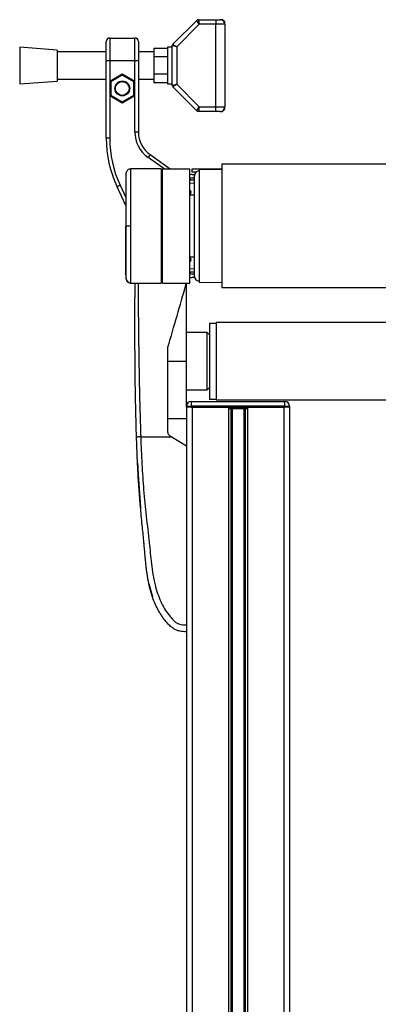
# Model space of a CAD drawing. Header units: millimetres. Extents: x 0 to 420, y 0 to 297.
# Tile 68 of 71: x 295 to 311, y 223 to 268. Entities that reach past the tile are written whole.
import ezdxf

# ---------------------------------------------------------------- set-up
doc = ezdxf.new("R2010")
doc.units = ezdxf.units.MM

msp = doc.modelspace()

# ---------------------------------------------------------------- linework, layer by layer
at = {"color": 7, "linetype": 'Continuous', "lineweight": 25}
for p, q in [((301.8586, 266.6026), (302.9454, 267.6893)), ((303.0624, 267.5112), (302.9454, 267.6893)), ((303.0192, 267.7199), (303.0624, 267.5112)), ((303.0192, 267.7199), (303.8107, 267.7199)), ((303.8107, 267.7199), (304.0194, 267.7199)), ((303.8107, 267.7199), (303.8107, 267.5112)), ((304.1238, 267.7199), (304.0194, 267.7199)), ((304.2282, 267.6155), (304.1238, 267.7199)), ((304.2282, 267.5112), (304.2282, 267.6155)), ((303.0624, 267.5112), (302.0368, 266.4855)), ((303.8107, 267.5112), (303.0624, 267.5112)), ((303.8107, 263.7545), (303.8107, 267.5112)), ((304.2282, 267.5112), (303.8107, 267.5112)), ((304.2282, 267.5112), (304.2282, 263.7545)), ((298.8238, 265.8415), (298.8238, 266.7285)), ((298.9804, 266.885), (298.9804, 265.8415)), ((298.9804, 266.885), (300.1282, 266.885)), ((300.1282, 265.8415), (300.1282, 266.885)), ((300.2848, 266.7285), (300.2848, 265.8415)), ((296.5878, 266.3372), (294.8781, 266.4676)), ((294.8781, 266.4676), (294.8781, 264.798)), ((296.5878, 266.3372), (296.5878, 264.9285)), ((298.8238, 266.2589), (296.5878, 266.2589)), ((300.9933, 266.2589), (300.2848, 266.2589)), ((301.6194, 266.416), (300.9933, 266.416)), ((300.9933, 266.416), (300.9933, 266.0244)), ((301.8281, 266.4676), (301.6194, 266.4676)), ((301.6194, 266.4676), (301.6194, 264.798)), ((302.0368, 266.4855), (301.8281, 266.5288)), ((301.8281, 264.7369), (301.8281, 266.5288)), ((301.8586, 266.6026), (302.0368, 266.4855)), ((302.0368, 266.4855), (302.0368, 264.7801)), ((298.8238, 262.3211), (298.8238, 265.8415)), ((298.9804, 265.8415), (298.8238, 265.8415)), ((298.9804, 265.8415), (298.9804, 264.9207)), ((300.1282, 265.8415), (298.9804, 265.8415)), ((300.1282, 264.9207), (300.1282, 265.8415)), ((300.2848, 265.8415), (300.1282, 265.8415)), ((300.2848, 265.8415), (300.2848, 262.6016)), ((301.6194, 266.0244), (300.9933, 266.0244)), ((300.9933, 266.0244), (300.9933, 265.2412)), ((294.8781, 264.798), (296.5878, 264.9285)), ((296.5878, 265.0067), (298.8238, 265.0067)), ((298.9804, 264.9207), (299.5543, 265.252)), ((298.9804, 264.9207), (298.9804, 264.258)), ((298.9804, 264.9207), (299.0325, 264.8906)), ((299.5543, 265.1918), (299.0325, 264.8906)), ((299.5543, 265.252), (300.1282, 264.9207)), ((299.5543, 265.252), (299.5543, 265.1918)), ((300.0761, 264.8906), (299.5543, 265.1918)), ((300.1282, 264.9207), (300.0761, 264.8906)), ((300.1282, 264.258), (300.1282, 264.9207)), ((300.2848, 265.0067), (300.9933, 265.0067)), ((301.6194, 265.2412), (300.9933, 265.2412)), ((300.9933, 265.2412), (300.9933, 264.8496)), ((299.0325, 264.8906), (299.0325, 264.2881)), ((300.0761, 264.2881), (300.0761, 264.8906)), ((301.6194, 264.8496), (300.9933, 264.8496)), ((301.6194, 264.798), (301.8281, 264.798)), ((301.8281, 264.7369), (302.0368, 264.7801)), ((302.0368, 264.7801), (301.8586, 264.6631)), ((302.9454, 263.5764), (301.8586, 264.6631)), ((302.0368, 264.7801), (303.0624, 263.7545)), ((299.0325, 264.2881), (298.9804, 264.258)), ((299.5543, 263.9266), (298.9804, 264.258)), ((298.9804, 264.258), (298.9804, 262.3211)), ((299.0325, 264.2881), (299.5543, 263.9869)), ((299.5543, 263.9869), (300.0761, 264.2881)), ((300.1282, 264.258), (299.5543, 263.9266)), ((300.0761, 264.2881), (300.1282, 264.258)), ((300.1282, 262.6016), (300.1282, 264.258)), ((299.5543, 263.9869), (299.5543, 263.9266)), ((302.9454, 263.5764), (303.0624, 263.7545)), ((303.0624, 263.7545), (303.0192, 263.5458)), ((303.0624, 263.7545), (303.8107, 263.7545)), ((303.8107, 263.7545), (304.2282, 263.7545)), ((303.8107, 263.5458), (303.8107, 263.7545)), ((304.1238, 263.5458), (304.2282, 263.6502)), ((304.2282, 263.6502), (304.2282, 263.7545)), ((303.8107, 263.5458), (303.0192, 263.5458)), ((304.0194, 263.5458), (303.8107, 263.5458)), ((304.0194, 263.5458), (304.1238, 263.5458)), ((298.9804, 262.3211), (298.8238, 262.3211)), ((300.2848, 262.6016), (300.1282, 262.6016)), ((300.8187, 261.5758), (300.729, 261.4476)), ((301.4581, 260.937), (300.729, 261.4476)), ((300.8187, 261.5758), (301.731, 260.937)), ((301.3283, 260.9366), (299.9308, 260.9244)), ((301.3283, 260.9366), (301.3283, 255.7199)), ((301.3804, 260.8849), (301.3283, 260.8858)), ((301.3804, 260.937), (302.6327, 260.937)), ((301.3804, 255.7195), (301.3804, 260.937)), ((302.6327, 255.7195), (302.6327, 260.937)), ((302.737, 260.7805), (302.737, 260.937)), ((302.737, 260.937), (303.2588, 260.937)), ((304.0936, 260.9022), (303.0501, 260.8849)), ((303.0501, 260.8849), (303.0501, 255.7717)), ((303.2588, 260.937), (304.0936, 260.937)), ((303.2588, 260.937), (303.2588, 260.8883)), ((314.5287, 261.1457), (304.0936, 261.1457)), ((304.0936, 261.1457), (304.0936, 255.5108)), ((302.6334, 260.428), (302.8414, 260.4262)), ((302.912, 260.7805), (302.737, 260.7805)), ((302.737, 260.6762), (302.848, 260.6762)), ((302.737, 260.5196), (302.8414, 260.5196)), ((302.8414, 258.3283), (302.8414, 260.624)), ((299.4545, 260.1823), (299.3127, 260.1161)), ((299.7108, 259.2623), (299.3127, 260.1161)), ((299.4545, 260.1823), (299.7108, 259.6327)), ((302.8414, 260.2697), (302.6327, 260.2715)), ((302.8414, 259.737), (302.6327, 259.737)), ((299.7252, 258.3283), (299.7108, 258.3283)), ((302.8414, 256.0325), (302.8414, 258.3283)), ((302.6327, 256.9195), (302.8414, 256.9195)), ((302.6327, 256.385), (302.8414, 256.3869)), ((302.8414, 256.2303), (302.6334, 256.2285)), ((302.8414, 256.1369), (302.737, 256.1369)), ((302.848, 255.9804), (302.737, 255.9804)), ((299.9308, 255.7321), (301.3283, 255.7199)), ((301.3283, 255.7707), (301.3804, 255.7717)), ((301.3804, 255.7195), (302.6327, 255.7195)), ((302.4555, 255.6483), (302.4656, 255.7195)), ((302.4761, 252.1715), (302.4761, 255.7195)), ((303.0501, 255.7717), (304.0936, 255.7543)), ((314.5287, 255.5108), (304.0936, 255.5108)), ((303.8327, 253.8933), (303.5196, 253.8933)), ((303.5196, 253.8933), (303.5196, 250.4497)), ((314.7896, 253.9299), (303.8327, 253.9299)), ((303.8327, 253.9299), (303.8327, 250.4132)), ((303.4153, 253.4759), (302.4761, 253.4759)), ((303.5196, 253.3716), (303.4153, 253.4759)), ((303.4153, 251.6353), (303.4153, 253.4759)), ((301.622, 252.7298), (301.6344, 252.817)), ((301.622, 252.1715), (302.4761, 252.1715)), ((302.4761, 250.1263), (302.4761, 252.1715)), ((303.4153, 250.8672), (303.4153, 251.6353)), ((302.4761, 250.8672), (303.4153, 250.8672)), ((303.4153, 250.8672), (303.5196, 250.9715)), ((302.4761, 250.0741), (302.4761, 250.1263)), ((302.4761, 250.1263), (302.6848, 250.1263)), ((302.6848, 250.335), (306.9632, 250.335)), ((302.6848, 250.335), (302.6848, 250.1263)), ((302.6848, 250.1263), (302.6848, 250.0741)), ((306.9632, 250.1263), (302.6848, 250.1263)), ((303.5196, 250.4497), (303.8327, 250.4497)), ((303.8327, 250.4132), (314.7896, 250.4132)), ((306.9632, 250.1263), (306.9632, 250.335)), ((306.9632, 250.0741), (306.9632, 250.1263)), ((306.9632, 250.1263), (307.1719, 250.1263)), ((307.1719, 250.1263), (307.1719, 250.0741)), ((302.4761, 250.0741), (302.4761, 183.2894)), ((302.6848, 250.0741), (302.4761, 250.0741)), ((302.6848, 250.0741), (306.9632, 250.0741)), ((302.737, 250.0741), (302.737, 183.2894)), ((302.737, 250.0741), (304.391, 250.0741)), ((304.391, 250.0741), (304.391, 183.2894)), ((304.5041, 250.0219), (304.5041, 183.2894)), ((304.564, 250.0219), (304.564, 183.2894)), ((304.6523, 250.0219), (304.685, 250.0219)), ((304.6932, 250.0219), (304.6932, 250.0741)), ((304.8852, 250.0219), (304.8852, 250.0741)), ((304.8933, 250.0219), (304.9061, 250.0219)), ((305.0841, 250.0219), (305.0841, 183.2894)), ((305.144, 250.0219), (305.144, 183.2894)), ((305.2571, 250.0741), (305.2571, 183.2894)), ((305.2571, 250.0741), (306.9111, 250.0741)), ((306.9111, 250.0741), (306.9111, 183.2894)), ((307.1719, 250.0741), (306.9632, 250.0741)), ((307.1719, 250.0741), (307.1719, 183.2894)), ((301.622, 249.5628), (302.4761, 249.5628)), ((300.3915, 248.728), (301.7821, 248.728)), ((301.7821, 248.728), (301.7737, 248.733)), ((302.4761, 248.3105), (301.7821, 248.728)), ((302.4761, 248.3105), (302.4761, 240.1712)), ((300.2495, 247.5345), (300.2495, 247.5345)), ((300.2614, 247.305), (300.2642, 247.2494)), ((300.2886, 246.8048), (300.3653, 245.7586)), ((300.768, 242.0481), (300.9328, 241.4463))]:
    msp.add_line(p, q, dxfattribs=at)
at = {"color": 7, "linetype": 'Continuous', "lineweight": 25, "flags": 128}
for points in [[(299.9309, 258.3283), (299.8931, 258.3283), (299.8567, 258.3283), (299.8228, 258.3283), (299.7925, 258.3283), (299.7668, 258.3283), (299.7466, 258.3283), (299.7326, 258.3283), (299.7252, 258.3283)], [(300.2604, 247.3049), (300.2604, 247.3049), (300.2604, 247.3049)]]:
    msp.add_lwpolyline(points, dxfattribs=at)
at = {"color": 7, "linetype": 'Continuous', "lineweight": 25}
for radius in [0.3391, 0.3131]:
    msp.add_circle((299.5543, 264.5893), radius, dxfattribs=at)
for centre, radius, start, end in [((303.0192, 267.6155), 0.1044, 90, 135), ((304.0194, 267.5112), 0.2087, 0, 90), ((298.9804, 266.7285), 0.1565, 90, 180), ((300.1282, 266.7285), 0.1565, 0, 90), ((301.9324, 266.5288), 0.1044, 135, 180), ((301.9324, 264.7369), 0.1044, 180, 225), ((303.0192, 263.6502), 0.1044, 225, 270), ((304.0194, 263.7545), 0.2087, 270, 0), ((304.0414, 262.3211), 5.2176, 180, 205), ((304.0414, 262.3211), 5.061, 180, 205), ((301.537, 262.6016), 1.4087, 180, 235), ((301.537, 262.6016), 1.2522, 180, 235), ((302.737, 260.4153), 0.2609, 90, 113.57818), ((302.737, 260.4153), 0.1044, 90, 180), ((303.0501, 260.624), 0.2087, 90, 180), ((302.5544, 259.8622), 0.1304, 306.8699, 53.1301), ((302.5544, 256.7943), 0.1304, 306.8699, 53.1301), ((302.737, 256.2412), 0.1044, 180, 270), ((302.737, 256.2412), 0.2609, 246.42182, 270), ((303.0501, 256.0325), 0.2087, 180, 270), ((299.9323, 255.9512), 0.2084, 186.17949, 269.5857), ((302.6848, 250.1263), 0.2087, 90, 180), ((306.9632, 250.1263), 0.2087, 0, 90)]:
    msp.add_arc(centre, radius, start, end, dxfattribs=at)
for points, knots in [([(299.9299, 260.9229), (299.9058, 260.9208), (299.861, 260.9167), (299.8065, 260.8848), (299.769, 260.848), (299.7456, 260.8109), (299.7327, 260.7779), (299.7266, 260.7515), (299.7251, 260.7366), (299.7245, 260.7307)], [0, 0, 0, 0, 0.2316109, 0.431758, 0.5981677, 0.7386349, 0.8537726, 0.9421464, 1, 1, 1, 1]), ([(299.9308, 260.9171), (299.9309, 260.9188), (299.9309, 260.9243), (299.9309, 260.8673), (299.9308, 260.7423), (299.931, 260.5421), (299.9308, 260.278), (299.9308, 259.9609), (299.9309, 259.5945), (299.9308, 259.1955), (299.9308, 258.7683), (299.9309, 258.4764), (299.9309, 258.3283)], [0, 0, 0, 0, 0.0429096, 0.1412675, 0.2470802, 0.3559615, 0.461773, 0.5706531, 0.6764643, 0.7853441, 0.8911386, 1, 1, 1, 1]), ([(299.7254, 260.7401), (299.7223, 260.7096), (299.7162, 260.6485), (299.7126, 260.5873), (299.7108, 260.5567)], [0, 0, 0, 0, 0.5005685, 1, 1, 1, 1]), ([(299.7108, 260.5447), (299.7108, 260.5467), (299.7108, 260.5523), (299.7108, 260.4575), (299.7108, 260.2672), (299.7108, 259.9922), (299.7108, 259.6434), (299.7108, 259.2386), (299.7108, 258.7938), (299.7108, 258.4833), (299.7108, 258.3283)], [0, 0, 0, 0, 0.0718083, 0.2046638, 0.3367246, 0.4694783, 0.6020078, 0.7343695, 0.8673384, 1, 1, 1, 1]), ([(299.7252, 258.3283), (299.7252, 258.4637), (299.7252, 258.7346), (299.7251, 259.1296), (299.7252, 259.5014), (299.7251, 259.8407), (299.7251, 260.1361), (299.7252, 260.3811), (299.7251, 260.5676), (299.7251, 260.6842), (299.7252, 260.7371), (299.7251, 260.7322), (299.7251, 260.7307)], [0, 0, 0, 0, 0.1074097, 0.2148222, 0.322236, 0.4296485, 0.5370744, 0.6444986, 0.7519239, 0.8593504, 0.9566299, 1, 1, 1, 1]), ([(299.7108, 256.1118), (299.7108, 256.1098), (299.7108, 256.1042), (299.7108, 256.199), (299.7108, 256.3893), (299.7108, 256.6643), (299.7108, 257.0131), (299.7108, 257.4179), (299.7108, 257.8627), (299.7108, 258.1732), (299.7108, 258.3283)], [0, 0, 0, 0, 0.071829, 0.2046816, 0.3367394, 0.4694901, 0.6020167, 0.7343754, 0.8673414, 1, 1, 1, 1]), ([(299.7251, 255.9258), (299.7251, 255.9242), (299.7252, 255.9192), (299.7251, 255.9722), (299.7251, 256.089), (299.7252, 256.2754), (299.7251, 256.5204), (299.7251, 256.8159), (299.7252, 257.1551), (299.7251, 257.5269), (299.7252, 257.9219), (299.7252, 258.1928), (299.7252, 258.3283)], [0, 0, 0, 0, 0.045197, 0.1422907, 0.249512, 0.3567322, 0.4639513, 0.5711719, 0.6783794, 0.785588, 0.8927954, 1, 1, 1, 1]), ([(299.9309, 258.3283), (299.9309, 258.1844), (299.9308, 257.8925), (299.9308, 257.4688), (299.9309, 257.0658), (299.9309, 256.7021), (299.9308, 256.3814), (299.931, 256.1188), (299.9308, 255.9159), (299.9309, 255.7908), (299.9309, 255.7328), (299.9309, 255.7381), (299.9308, 255.7398)], [0, 0, 0, 0, 0.1058464, 0.21476226, 0.32060969, 0.42952668, 0.53537443, 0.64429166, 0.75014055, 0.85905906, 0.95517315, 1, 1, 1, 1]), ([(299.7108, 256.0998), (299.7126, 256.0692), (299.7162, 256.008), (299.7223, 255.9469), (299.7254, 255.9164)], [0, 0, 0, 0, 0.49937363, 1, 1, 1, 1]), ([(299.7246, 255.9258), (299.7247, 255.924), (299.7253, 255.9155), (299.7302, 255.884), (299.7499, 255.8312), (299.7993, 255.7748), (299.8636, 255.7382), (299.9094, 255.7355), (299.9302, 255.7343)], [0, 0, 0, 0, 0.01847438, 0.08580757, 0.30541576, 0.55822334, 0.80008123, 1, 1, 1, 1]), ([(299.7246, 255.9258), (299.7247, 255.924), (299.7253, 255.9155), (299.7302, 255.884), (299.7499, 255.8312), (299.7993, 255.7748), (299.8636, 255.7383), (299.9094, 255.7355), (299.9301, 255.7343)], [0, 0, 0, 0, 0.0184774, 0.0858214, 0.3054651, 0.5583136, 0.8002105, 1, 1, 1, 1]), ([(300.2011, 248.721), (300.1886, 249.1455), (300.1638, 249.9942), (300.1437, 251.2612), (300.1331, 252.3754), (300.1288, 253.3406), (300.1281, 253.9492), (300.1283, 254.3474), (300.1287, 254.53), (300.1294, 254.7061), (300.1304, 254.8784), (300.1319, 255.0568), (300.134, 255.2486), (300.1373, 255.4745), (300.1409, 255.6366), (300.143, 255.7303)], [0, 0, 0, 0, 0.17850357, 0.35695215, 0.53510377, 0.65301068, 0.77173491, 0.79846604, 0.82601629, 0.85121573, 0.87519883, 0.90116508, 0.92911145, 0.95902269, 1, 1, 1, 1]), ([(300.2853, 255.729), (300.2834, 255.6228), (300.2734, 255.0797), (300.2854, 254.0989), (300.3001, 252.7725), (300.3222, 251.4332), (300.3499, 250.083), (300.3776, 249.1796), (300.3915, 248.728)], [0, 0, 0, 0, 0.0464128, 0.2373047, 0.4282562, 0.6190326, 0.8095741, 1, 1, 1, 1]), ([(301.6344, 252.817), (301.7722, 253.2919), (302.0478, 254.2426), (302.3195, 255.1795), (302.4555, 255.6483)], [0, 0, 0, 0, 0.4995966, 1, 1, 1, 1]), ([(301.622, 249.0013), (301.622, 249.3125), (301.622, 249.9355), (301.622, 250.8694), (301.622, 251.8024), (301.622, 252.4204), (301.622, 252.7298)], [0, 0, 0, 0, 0.2486567, 0.4978798, 0.7487052, 1, 1, 1, 1]), ([(304.3996, 250.0219), (304.4154, 250.0219), (304.4588, 250.0219), (304.5634, 250.0219), (304.6487, 250.0219), (304.6932, 250.0219)], [0, 0, 0, 0, 0.2149511, 0.5913019, 1, 1, 1, 1]), ([(304.6932, 250.0219), (304.7291, 250.0219), (304.7932, 250.0219), (304.8571, 250.0219), (304.8852, 250.0219)], [0, 0, 0, 0, 0.56060879, 1, 1, 1, 1]), ([(304.8852, 250.0219), (304.9383, 250.0219), (305.0404, 250.0219), (305.1593, 250.0219), (305.2382, 250.0219), (305.2609, 250.0219), (305.2725, 250.0219)], [0, 0, 0, 0, 0.29393521, 0.56456169, 0.77573173, 1, 1, 1, 1]), ([(301.7737, 248.733), (301.7455, 248.7541), (301.6891, 248.7962), (301.6335, 248.8923), (301.6259, 248.9644), (301.622, 249.0013)], [0, 0, 0, 0, 0.3277767, 0.6555996, 1, 1, 1, 1]), ([(300.3915, 248.728), (300.3669, 248.7271), (300.316, 248.7254), (300.2524, 248.7232), (300.2091, 248.7215), (300.2037, 248.7212), (300.2011, 248.721)], [0, 0, 0, 0, 0.2412013, 0.5, 0.7587987, 1, 1, 1, 1]), ([(302.4761, 239.8581), (302.3759, 239.8624), (302.2234, 239.8689), (302.026, 239.9267), (301.8653, 240.0048), (301.7134, 240.1291), (301.5753, 240.2853), (301.4287, 240.4674), (301.2789, 240.6864), (301.1312, 240.9488), (301.0036, 241.2292), (300.861, 241.6235), (300.7781, 241.9613), (300.7279, 242.2287), (300.7121, 242.3194), (300.697, 242.4121), (300.6828, 242.5067), (300.6694, 242.6032), (300.6544, 242.7189), (300.6347, 242.886), (300.6172, 243.0556), (300.6023, 243.2135), (300.5918, 243.3303), (300.5807, 243.4582), (300.5688, 243.5971), (300.556, 243.747), (300.5259, 244.0903), (300.4672, 244.657), (300.3885, 245.4406), (300.3221, 246.2622), (300.2713, 247.0708), (300.2307, 247.8924), (300.2112, 248.4372), (300.2011, 248.721)], [0, 0, 0, 0, 0.0309601, 0.0470935, 0.0633299, 0.0859793, 0.1072653, 0.1278389, 0.1583054, 0.1892525, 0.2209093, 0.2534961, 0.3188256, 0.3281418, 0.3376388, 0.3473178, 0.3571797, 0.367225, 0.377454, 0.3932487, 0.4192536, 0.4302031, 0.4422954, 0.4555298, 0.4699033, 0.4854101, 0.5020411, 0.5764995, 0.6616013, 0.7455969, 0.8314042, 0.9121632, 1, 1, 1, 1]), ([(300.3915, 248.728), (300.4077, 248.3127), (300.4393, 247.5084), (300.5219, 246.3044), (300.6383, 245.1144), (300.7577, 244.1539), (300.8295, 243.4314), (300.8791, 242.9471), (300.9465, 242.4684), (301.0376, 242.0145), (301.1539, 241.6037), (301.2987, 241.2382), (301.4726, 240.9068), (301.6646, 240.6283), (301.828, 240.4321), (301.9491, 240.3161), (302.037, 240.2534), (302.1316, 240.2126), (302.2775, 240.1751), (302.3949, 240.1728), (302.4761, 240.1712)], [0, 0, 0, 0, 0.1345803, 0.2606891, 0.3908258, 0.5218164, 0.5741497, 0.6260119, 0.6794971, 0.7306436, 0.7758676, 0.8176431, 0.8578189, 0.896894, 0.9271554, 0.9404322, 0.9512566, 0.9620129, 0.9737095, 1, 1, 1, 1]), ([(300.2495, 247.5345), (300.2524, 247.4711), (300.256, 247.3946), (300.2597, 247.318), (300.2604, 247.3049)], [0, 0, 0, 0, 0.828615, 1, 1, 1, 1]), ([(300.2604, 247.3049), (300.2607, 247.2994), (300.2613, 247.2883), (300.2658, 247.2017), (300.2728, 247.0744), (300.2808, 246.9339), (300.2864, 246.8413), (300.2886, 246.8048)], [0, 0, 0, 0, 0.21559171, 0.43122749, 0.64589381, 0.86039202, 1, 1, 1, 1]), ([(300.2735, 247.0666), (300.2757, 247.0219), (300.2886, 246.7631), (300.3069, 246.5047), (300.3221, 246.2909)], [0, 0, 0, 0, 0.1728376, 1, 1, 1, 1]), ([(300.317, 246.3622), (300.3219, 246.294), (300.3309, 246.169), (300.3453, 245.9835), (300.3585, 245.8203), (300.3704, 245.6777), (300.38, 245.5673), (300.3862, 245.497), (300.3886, 245.4709), (300.3895, 245.4602)], [0, 0, 0, 0, 0.2692804, 0.4931356, 0.6733845, 0.8135416, 0.9211145, 0.9676157, 1, 1, 1, 1]), ([(302.4761, 240.1712), (302.4761, 240.1301), (302.4761, 240.0479), (302.4761, 239.9445), (302.4761, 239.8723), (302.4761, 239.8629), (302.4761, 239.8582)], [0, 0, 0, 0, 0.2499459, 0.4997381, 0.749424, 1, 1, 1, 1])]:
    msp.add_open_spline(points, degree=3, knots=knots, dxfattribs=at)

doc.saveas('drawing.dxf')
